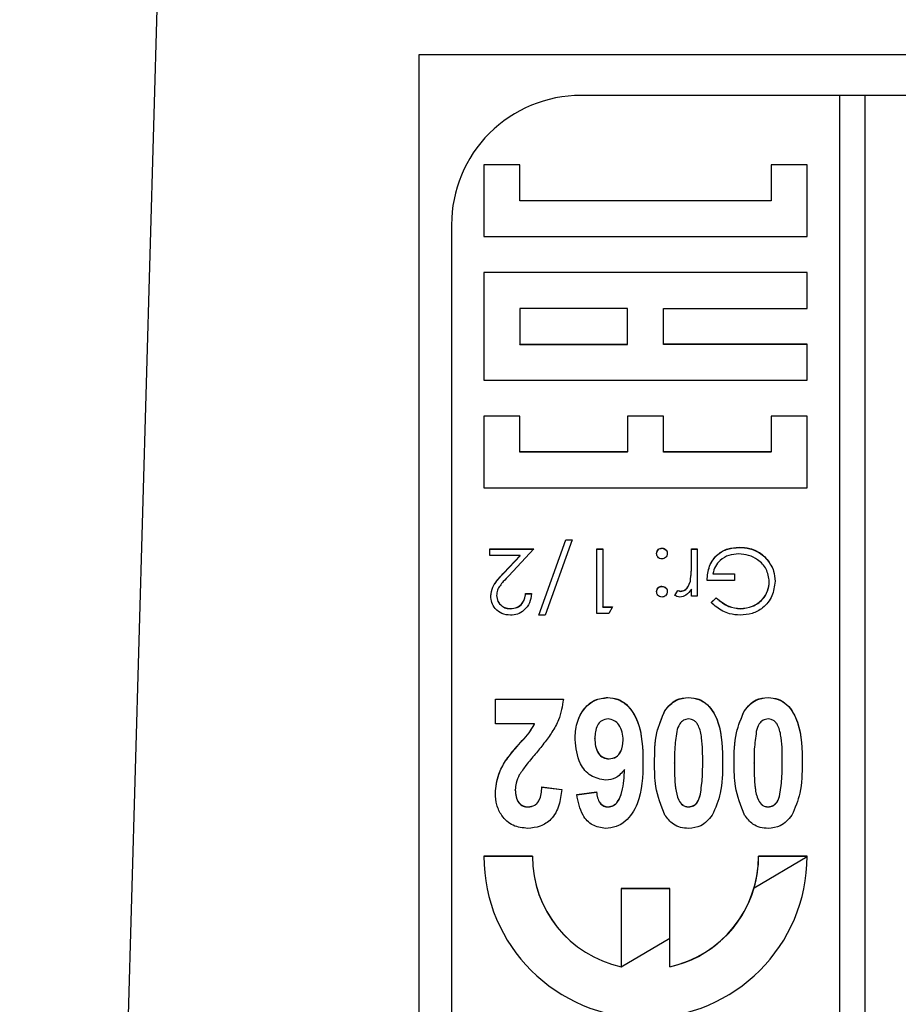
# Model space of a CAD drawing. Header units: millimetres. Extents: x 474 to 2164, y 77 to 1503.
# Tile 23 of 31: x 1011 to 1024, y 877 to 892. Entities that reach past the tile are written whole.
import ezdxf

# ---------------------------------------------------------------- set-up
doc = ezdxf.new("R2010")
doc.units = ezdxf.units.MM

msp = doc.modelspace()

# ---------------------------------------------------------------- linework, layer by layer
at = {"color": 7, "linetype": 'Continuous', "lineweight": 25}
for p, q in [((1010.669, 817.784), (1013.348, 911.547)), ((1016.848, 891.547), (1037.848, 891.547)), ((1016.848, 830.547), (1016.848, 891.547)), ((1023.348, 890.914), (1019.348, 890.914)), ((1023.348, 890.914), (1023.348, 830.938)), ((1023.748, 890.911), (1023.348, 890.911)), ((1023.748, 830.938), (1023.748, 890.914)), ((1035.348, 890.914), (1023.748, 890.914)), ((1018.404, 889.842), (1017.848, 889.842)), ((1017.848, 889.842), (1017.848, 888.731)), ((1018.404, 889.839), (1017.848, 889.839)), ((1018.404, 889.286), (1018.404, 889.842)), ((1022.848, 889.842), (1022.292, 889.842)), ((1022.292, 889.842), (1022.292, 889.286)), ((1022.848, 889.839), (1022.292, 889.839)), ((1022.848, 888.731), (1022.848, 889.842)), ((1022.292, 889.286), (1018.404, 889.286)), ((1018.404, 889.283), (1018.404, 889.286)), ((1022.292, 889.283), (1018.404, 889.283)), ((1022.292, 889.283), (1022.292, 889.286)), ((1017.348, 888.915), (1017.348, 832.938)), ((1017.848, 888.731), (1022.848, 888.731)), ((1022.848, 888.176), (1017.848, 888.176)), ((1017.848, 888.176), (1017.848, 886.51)), ((1022.848, 888.173), (1017.848, 888.173)), ((1022.848, 887.62), (1022.848, 888.176)), ((1020.07, 887.62), (1018.404, 887.62)), ((1018.404, 887.62), (1018.404, 887.065)), ((1020.07, 887.065), (1020.07, 887.62)), ((1020.626, 887.065), (1020.626, 887.62)), ((1020.626, 887.62), (1022.848, 887.62)), ((1018.404, 887.062), (1018.404, 887.065)), ((1018.404, 887.065), (1020.07, 887.065)), ((1018.404, 887.062), (1020.07, 887.062)), ((1020.07, 887.062), (1020.07, 887.065)), ((1022.848, 887.065), (1020.626, 887.065)), ((1020.626, 887.062), (1020.626, 887.065)), ((1022.848, 887.062), (1020.626, 887.062)), ((1022.848, 886.51), (1022.848, 887.065)), ((1017.848, 886.51), (1022.848, 886.51)), ((1018.404, 885.954), (1017.848, 885.954)), ((1017.848, 885.954), (1017.848, 884.844)), ((1018.404, 885.951), (1017.848, 885.951)), ((1018.404, 885.399), (1018.404, 885.954)), ((1020.626, 885.954), (1020.07, 885.954)), ((1020.07, 885.954), (1020.07, 885.399)), ((1020.626, 885.951), (1020.07, 885.951)), ((1020.626, 885.399), (1020.626, 885.954)), ((1022.848, 885.954), (1022.292, 885.954)), ((1022.292, 885.954), (1022.292, 885.399)), ((1022.848, 885.951), (1022.292, 885.951)), ((1022.848, 884.844), (1022.848, 885.954)), ((1020.07, 885.399), (1018.404, 885.399)), ((1018.404, 885.396), (1018.404, 885.399)), ((1020.07, 885.396), (1018.404, 885.396)), ((1020.07, 885.396), (1020.07, 885.399)), ((1022.292, 885.399), (1020.626, 885.399)), ((1020.626, 885.396), (1020.626, 885.399)), ((1022.292, 885.396), (1020.626, 885.396)), ((1022.292, 885.396), (1022.292, 885.399)), ((1017.848, 884.844), (1022.848, 884.844)), ((1018.699, 882.874), (1019.118, 884.041)), ((1018.7, 882.874), (1019.118, 884.038)), ((1019.212, 884.041), (1018.794, 882.874)), ((1019.118, 884.041), (1019.212, 884.041)), ((1019.118, 884.038), (1019.118, 884.041)), ((1019.118, 884.038), (1019.211, 884.038)), ((1017.943, 883.9), (1018.622, 883.9)), ((1017.943, 883.797), (1017.943, 883.9)), ((1017.943, 883.897), (1018.62, 883.897)), ((1018.408, 883.797), (1017.943, 883.797)), ((1018.158, 883.53), (1018.408, 883.797)), ((1018.622, 883.9), (1018.234, 883.486)), ((1018.408, 883.794), (1018.408, 883.797)), ((1019.597, 883.9), (1019.686, 883.9)), ((1019.597, 882.9), (1019.597, 883.9)), ((1019.597, 883.897), (1019.686, 883.897)), ((1019.686, 883.9), (1019.686, 883.003)), ((1020.603, 883.91), (1020.603, 883.912)), ((1021.058, 883.9), (1021.148, 883.9)), ((1021.058, 883.654), (1021.058, 883.9)), ((1021.058, 883.897), (1021.148, 883.897)), ((1021.148, 883.9), (1021.148, 883.169)), ((1021.797, 883.922), (1021.797, 883.925)), ((1018.158, 883.527), (1018.408, 883.794)), ((1021.058, 883.651), (1021.058, 883.654)), ((1022.23, 883.733), (1022.23, 883.736)), ((1018.158, 883.527), (1018.158, 883.53)), ((1021.392, 883.515), (1021.725, 883.515)), ((1021.392, 883.512), (1021.392, 883.515)), ((1021.392, 883.512), (1021.725, 883.512)), ((1021.725, 883.515), (1021.725, 883.413)), ((1021.042, 883.401), (1021.042, 883.403)), ((1021.725, 883.413), (1021.302, 883.413)), ((1022.263, 883.393), (1022.263, 883.395)), ((1018.494, 883.208), (1018.584, 883.208)), ((1018.494, 883.205), (1018.494, 883.208)), ((1018.494, 883.205), (1018.584, 883.205)), ((1020.603, 883.32), (1020.603, 883.323)), ((1020.802, 883.181), (1020.851, 883.259)), ((1020.802, 883.179), (1020.851, 883.256)), ((1020.851, 883.256), (1020.851, 883.259)), ((1020.897, 883.243), (1020.897, 883.246)), ((1021.058, 883.169), (1021.058, 883.277)), ((1018.045, 883.177), (1018.045, 883.18)), ((1021.148, 883.169), (1021.058, 883.169)), ((1021.366, 883.071), (1021.443, 883.144)), ((1021.366, 883.068), (1021.443, 883.141)), ((1021.443, 883.141), (1021.443, 883.144)), ((1018.262, 882.974), (1018.262, 882.977)), ((1019.782, 882.9), (1019.597, 882.9)), ((1019.686, 883.003), (1019.84, 883.003)), ((1019.686, 883), (1019.686, 883.003)), ((1019.686, 883), (1019.839, 883)), ((1019.84, 883.003), (1019.782, 882.9)), ((1021.818, 882.974), (1021.818, 882.977)), ((1018.794, 882.874), (1018.699, 882.874)), ((1018.027, 881.577), (1019.079, 881.577)), ((1018.027, 881.192), (1018.027, 881.577)), ((1018.027, 881.574), (1019.079, 881.574)), ((1019.764, 881.599), (1019.764, 881.602)), ((1021.015, 881.599), (1021.015, 881.602)), ((1022.245, 881.599), (1022.245, 881.602)), ((1020.648, 881.396), (1020.648, 881.399)), ((1021.879, 881.396), (1021.879, 881.399)), ((1018.632, 881.192), (1018.027, 881.192)), ((1018.632, 881.189), (1018.632, 881.192)), ((1019.566, 880.967), (1019.566, 880.97)), ((1020.002, 880.939), (1020.002, 880.941)), ((1018.184, 880.62), (1018.184, 880.623)), ((1019.785, 880.651), (1019.785, 880.654)), ((1020.025, 880.485), (1020.025, 880.488)), ((1020.797, 880.588), (1020.797, 880.591)), ((1021.233, 880.588), (1021.233, 880.591)), ((1022.027, 880.588), (1022.027, 880.591)), ((1022.463, 880.588), (1022.463, 880.591)), ((1018.335, 880.17), (1018.335, 880.173)), ((1018.745, 880.218), (1019.053, 880.181)), ((1018.745, 880.215), (1018.745, 880.218)), ((1018.745, 880.215), (1019.053, 880.178)), ((1019.284, 880.099), (1019.592, 880.141)), ((1019.592, 880.138), (1019.592, 880.141)), ((1019.284, 880.096), (1019.592, 880.138)), ((1021.198, 880.104), (1021.198, 880.107)), ((1022.428, 880.104), (1022.428, 880.107)), ((1018.535, 879.908), (1018.535, 879.911)), ((1019.771, 879.908), (1019.771, 879.911)), ((1021.015, 879.908), (1021.015, 879.911)), ((1022.245, 879.908), (1022.245, 879.911)), ((1018.598, 879.146), (1017.848, 879.146)), ((1018.598, 879.143), (1017.848, 879.143)), ((1018.598, 879.143), (1018.598, 879.146)), ((1022.029, 878.656), (1022.848, 879.143)), ((1022.848, 879.146), (1022.098, 879.146)), ((1022.098, 879.143), (1022.098, 879.146)), ((1022.848, 879.143), (1022.098, 879.143)), ((1020.723, 878.646), (1019.973, 878.646)), ((1019.973, 878.646), (1019.973, 877.437)), ((1020.723, 878.643), (1019.973, 878.643)), ((1020.723, 877.437), (1020.723, 878.646)), ((1019.973, 877.435), (1020.723, 877.88)), ((1019.973, 877.435), (1019.973, 877.437)), ((1020.723, 877.435), (1020.723, 877.437))]:
    msp.add_line(p, q, dxfattribs=at)
for centre, radius, start, end in [((1019.348, 888.914), 2, 89.9883, 179.9883), ((1020.348, 879.147), 2.5, 180.0188, 359.9812), ((1020.347, 879.146), 1.749, 180.0084, 257.6408), ((1020.347, 879.144), 1.749, 180.0084, 257.6408), ((1020.348, 879.146), 1.749, 282.3592, 359.9916), ((1020.349, 879.143), 1.749, 343.835, 359.9999), ((1020.348, 879.144), 1.75, 282.3627, 343.8289)]:
    msp.add_arc(centre, radius, start, end, dxfattribs=at)
for points, knots in [([(1020.52, 883.829), (1020.521, 883.841), (1020.524, 883.866), (1020.547, 883.893), (1020.574, 883.91), (1020.593, 883.912), (1020.603, 883.912)], [0, 0, 0, 0, 0.279515, 0.559486, 0.779684, 1, 1, 1, 1]), ([(1020.52, 883.826), (1020.521, 883.839), (1020.524, 883.863), (1020.547, 883.89), (1020.574, 883.907), (1020.593, 883.909), (1020.603, 883.91)], [0, 0, 0, 0, 0.279515, 0.559486, 0.779684, 1, 1, 1, 1]), ([(1020.603, 883.746), (1020.591, 883.747), (1020.566, 883.75), (1020.539, 883.773), (1020.522, 883.8), (1020.521, 883.819), (1020.52, 883.829)], [0, 0, 0, 0, 0.279602, 0.559212, 0.779475, 1, 1, 1, 1]), ([(1020.603, 883.912), (1020.615, 883.911), (1020.64, 883.908), (1020.667, 883.885), (1020.684, 883.858), (1020.686, 883.839), (1020.686, 883.829)], [0, 0, 0, 0, 0.279628, 0.559268, 0.779583, 1, 1, 1, 1]), ([(1020.603, 883.91), (1020.615, 883.908), (1020.64, 883.905), (1020.667, 883.882), (1020.684, 883.855), (1020.686, 883.836), (1020.686, 883.826)], [0, 0, 0, 0, 0.279628, 0.559268, 0.779583, 1, 1, 1, 1]), ([(1020.686, 883.829), (1020.685, 883.817), (1020.682, 883.792), (1020.659, 883.765), (1020.632, 883.748), (1020.613, 883.747), (1020.603, 883.746)], [0, 0, 0, 0, 0.279576, 0.559284, 0.779552, 1, 1, 1, 1]), ([(1021.302, 883.413), (1021.308, 883.488), (1021.32, 883.639), (1021.447, 883.817), (1021.62, 883.913), (1021.738, 883.921), (1021.797, 883.925)], [0, 0, 0, 0, 0.280351, 0.559367, 0.779371, 1, 1, 1, 1]), ([(1021.302, 883.41), (1021.308, 883.485), (1021.32, 883.636), (1021.447, 883.814), (1021.62, 883.91), (1021.738, 883.918), (1021.797, 883.922)], [0, 0, 0, 0, 0.280351, 0.559367, 0.779371, 1, 1, 1, 1]), ([(1021.789, 883.823), (1021.738, 883.819), (1021.635, 883.811), (1021.508, 883.736), (1021.42, 883.634), (1021.401, 883.555), (1021.392, 883.515)], [0, 0, 0, 0, 0.280258, 0.55994, 0.779939, 1, 1, 1, 1]), ([(1022.263, 883.395), (1022.253, 883.461), (1022.232, 883.594), (1022.1, 883.733), (1021.946, 883.81), (1021.842, 883.819), (1021.789, 883.823)], [0, 0, 0, 0, 0.279051, 0.558582, 0.779235, 1, 1, 1, 1]), ([(1021.797, 883.925), (1021.853, 883.922), (1021.944, 883.917), (1022.064, 883.872), (1022.157, 883.815), (1022.206, 883.762), (1022.23, 883.736)], [0, 0, 0, 0, 0.339789, 0.559872, 0.779908, 1, 1, 1, 1]), ([(1021.797, 883.922), (1021.853, 883.919), (1021.944, 883.914), (1022.064, 883.869), (1022.157, 883.812), (1022.206, 883.76), (1022.23, 883.733)], [0, 0, 0, 0, 0.339789, 0.559872, 0.779908, 1, 1, 1, 1]), ([(1021.042, 883.403), (1021.048, 883.45), (1021.059, 883.533), (1021.058, 883.617), (1021.058, 883.654)], [0, 0, 0, 0, 0.559637, 1, 1, 1, 1]), ([(1021.042, 883.401), (1021.048, 883.447), (1021.059, 883.53), (1021.058, 883.614), (1021.058, 883.651)], [0, 0, 0, 0, 0.559637, 1, 1, 1, 1]), ([(1022.23, 883.736), (1022.27, 883.679), (1022.341, 883.577), (1022.349, 883.454), (1022.353, 883.399)], [0, 0, 0, 0, 0.5593165, 1, 1, 1, 1]), ([(1022.23, 883.733), (1022.27, 883.676), (1022.341, 883.574), (1022.349, 883.451), (1022.353, 883.397)], [0, 0, 0, 0, 0.5593165, 1, 1, 1, 1]), ([(1017.956, 883.172), (1017.962, 883.22), (1017.972, 883.299), (1018.036, 883.39), (1018.095, 883.462), (1018.137, 883.507), (1018.158, 883.53)], [0, 0, 0, 0, 0.338375, 0.558753, 0.77936, 1, 1, 1, 1]), ([(1017.956, 883.169), (1017.962, 883.217), (1017.972, 883.296), (1018.036, 883.387), (1018.095, 883.459), (1018.137, 883.505), (1018.158, 883.527)], [0, 0, 0, 0, 0.338375, 0.558753, 0.77936, 1, 1, 1, 1]), ([(1018.234, 883.486), (1018.206, 883.455), (1018.158, 883.405), (1018.097, 883.332), (1018.053, 883.261), (1018.048, 883.207), (1018.045, 883.18)], [0, 0, 0, 0, 0.340542, 0.56085, 0.780599, 1, 1, 1, 1]), ([(1020.897, 883.246), (1020.918, 883.251), (1020.961, 883.26), (1021.015, 883.319), (1021.032, 883.371), (1021.042, 883.403)], [0, 0, 0, 0, 0.278435, 0.558783, 1, 1, 1, 1]), ([(1020.897, 883.243), (1020.918, 883.248), (1020.961, 883.257), (1021.015, 883.316), (1021.032, 883.368), (1021.042, 883.401)], [0, 0, 0, 0, 0.2784354, 0.5587827, 1, 1, 1, 1]), ([(1022.353, 883.399), (1022.343, 883.321), (1022.324, 883.164), (1022.18, 882.989), (1022, 882.889), (1021.877, 882.879), (1021.815, 882.874)], [0, 0, 0, 0, 0.2795847, 0.5590752, 0.7794152, 1, 1, 1, 1]), ([(1021.818, 882.977), (1021.881, 882.985), (1022.008, 883), (1022.156, 883.107), (1022.247, 883.246), (1022.258, 883.346), (1022.263, 883.395)], [0, 0, 0, 0, 0.279854, 0.559567, 0.779843, 1, 1, 1, 1]), ([(1021.818, 882.974), (1021.881, 882.982), (1022.008, 882.997), (1022.156, 883.104), (1022.247, 883.243), (1022.258, 883.343), (1022.263, 883.393)], [0, 0, 0, 0, 0.2798542, 0.5595672, 0.7798434, 1, 1, 1, 1]), ([(1018.584, 883.208), (1018.578, 883.159), (1018.566, 883.062), (1018.481, 882.951), (1018.372, 882.884), (1018.296, 882.878), (1018.258, 882.874)], [0, 0, 0, 0, 0.280029, 0.559515, 0.779668, 1, 1, 1, 1]), ([(1018.262, 882.977), (1018.296, 882.98), (1018.365, 882.987), (1018.442, 883.05), (1018.483, 883.128), (1018.491, 883.181), (1018.494, 883.208)], [0, 0, 0, 0, 0.279693, 0.55878, 0.779138, 1, 1, 1, 1]), ([(1018.262, 882.974), (1018.296, 882.978), (1018.365, 882.985), (1018.442, 883.047), (1018.483, 883.125), (1018.491, 883.178), (1018.494, 883.205)], [0, 0, 0, 0, 0.279693, 0.55878, 0.779138, 1, 1, 1, 1]), ([(1020.52, 883.24), (1020.521, 883.252), (1020.524, 883.277), (1020.547, 883.304), (1020.574, 883.321), (1020.593, 883.322), (1020.603, 883.323)], [0, 0, 0, 0, 0.279517, 0.559326, 0.779544, 1, 1, 1, 1]), ([(1020.52, 883.237), (1020.521, 883.249), (1020.524, 883.274), (1020.547, 883.301), (1020.574, 883.318), (1020.593, 883.319), (1020.603, 883.32)], [0, 0, 0, 0, 0.279517, 0.559326, 0.779544, 1, 1, 1, 1]), ([(1020.603, 883.156), (1020.591, 883.158), (1020.566, 883.161), (1020.539, 883.183), (1020.522, 883.211), (1020.521, 883.23), (1020.52, 883.24)], [0, 0, 0, 0, 0.279602, 0.559212, 0.779475, 1, 1, 1, 1]), ([(1020.603, 883.323), (1020.615, 883.322), (1020.64, 883.319), (1020.667, 883.296), (1020.684, 883.269), (1020.686, 883.249), (1020.686, 883.24)], [0, 0, 0, 0, 0.279647, 0.559299, 0.779615, 1, 1, 1, 1]), ([(1020.603, 883.32), (1020.615, 883.319), (1020.64, 883.316), (1020.667, 883.293), (1020.684, 883.266), (1020.686, 883.246), (1020.686, 883.237)], [0, 0, 0, 0, 0.279647, 0.559299, 0.779615, 1, 1, 1, 1]), ([(1020.686, 883.24), (1020.685, 883.227), (1020.682, 883.203), (1020.659, 883.176), (1020.632, 883.159), (1020.613, 883.157), (1020.603, 883.156)], [0, 0, 0, 0, 0.279539, 0.559327, 0.779689, 1, 1, 1, 1]), ([(1020.851, 883.259), (1020.859, 883.255), (1020.874, 883.248), (1020.89, 883.247), (1020.897, 883.246)], [0, 0, 0, 0, 0.560396, 1, 1, 1, 1]), ([(1020.851, 883.256), (1020.859, 883.252), (1020.874, 883.246), (1020.89, 883.244), (1020.897, 883.243)], [0, 0, 0, 0, 0.560396, 1, 1, 1, 1]), ([(1021.058, 883.277), (1021.033, 883.242), (1020.998, 883.194), (1020.929, 883.161), (1020.896, 883.158), (1020.88, 883.156)], [0, 0, 0, 0, 0.558841, 0.779474, 1, 1, 1, 1]), ([(1018.258, 882.874), (1018.213, 882.879), (1018.124, 882.887), (1018.025, 882.968), (1017.965, 883.067), (1017.959, 883.137), (1017.956, 883.172)], [0, 0, 0, 0, 0.279891, 0.559188, 0.779573, 1, 1, 1, 1]), ([(1018.045, 883.18), (1018.05, 883.149), (1018.058, 883.087), (1018.119, 883.021), (1018.189, 882.982), (1018.238, 882.979), (1018.262, 882.977)], [0, 0, 0, 0, 0.279126, 0.558978, 0.77935, 1, 1, 1, 1]), ([(1018.045, 883.177), (1018.05, 883.146), (1018.058, 883.084), (1018.119, 883.018), (1018.189, 882.98), (1018.238, 882.976), (1018.262, 882.974)], [0, 0, 0, 0, 0.279126, 0.558978, 0.77935, 1, 1, 1, 1]), ([(1020.88, 883.156), (1020.864, 883.158), (1020.837, 883.161), (1020.812, 883.175), (1020.802, 883.181)], [0, 0, 0, 0, 0.559243, 1, 1, 1, 1]), ([(1021.815, 882.874), (1021.758, 882.879), (1021.664, 882.886), (1021.542, 882.936), (1021.447, 882.995), (1021.393, 883.046), (1021.366, 883.071)], [0, 0, 0, 0, 0.339527, 0.559586, 0.779731, 1, 1, 1, 1]), ([(1021.443, 883.144), (1021.505, 883.093), (1021.615, 883.002), (1021.756, 882.984), (1021.818, 882.977)], [0, 0, 0, 0, 0.5598098, 1, 1, 1, 1]), ([(1021.443, 883.141), (1021.505, 883.09), (1021.615, 882.999), (1021.756, 882.982), (1021.818, 882.974)], [0, 0, 0, 0, 0.5598098, 1, 1, 1, 1]), ([(1019.079, 881.577), (1019.061, 881.467), (1019.031, 881.287), (1018.905, 881.065), (1018.78, 880.891), (1018.688, 880.782), (1018.643, 880.727)], [0, 0, 0, 0, 0.33935, 0.559373, 0.779669, 1, 1, 1, 1]), ([(1019.258, 880.95), (1019.263, 881.037), (1019.273, 881.21), (1019.384, 881.429), (1019.559, 881.579), (1019.696, 881.595), (1019.764, 881.602)], [0, 0, 0, 0, 0.280898, 0.560626, 0.780338, 1, 1, 1, 1]), ([(1019.258, 880.947), (1019.263, 881.034), (1019.273, 881.207), (1019.384, 881.426), (1019.559, 881.576), (1019.696, 881.592), (1019.764, 881.599)], [0, 0, 0, 0, 0.280898, 0.560626, 0.780338, 1, 1, 1, 1]), ([(1019.764, 881.602), (1019.817, 881.597), (1019.923, 881.587), (1020.103, 881.467), (1020.299, 881.139), (1020.305, 880.818), (1020.309, 880.604)], [0, 0, 0, 0, 0.125109, 0.250273, 0.499351, 1, 1, 1, 1]), ([(1019.764, 881.599), (1019.817, 881.594), (1019.923, 881.584), (1020.103, 881.464), (1020.299, 881.136), (1020.305, 880.815), (1020.309, 880.601)], [0, 0, 0, 0, 0.125109, 0.250273, 0.499351, 1, 1, 1, 1]), ([(1020.648, 881.399), (1020.702, 881.464), (1020.8, 881.581), (1020.949, 881.596), (1021.015, 881.602)], [0, 0, 0, 0, 0.558803, 1, 1, 1, 1]), ([(1020.648, 881.396), (1020.702, 881.461), (1020.8, 881.578), (1020.949, 881.593), (1021.015, 881.599)], [0, 0, 0, 0, 0.558803, 1, 1, 1, 1]), ([(1021.015, 881.602), (1021.068, 881.597), (1021.175, 881.587), (1021.357, 881.465), (1021.537, 881.123), (1021.539, 880.802), (1021.54, 880.587)], [0, 0, 0, 0, 0.12513, 0.250188, 0.498801, 1, 1, 1, 1]), ([(1021.015, 881.599), (1021.068, 881.594), (1021.175, 881.584), (1021.357, 881.462), (1021.537, 881.12), (1021.539, 880.799), (1021.54, 880.584)], [0, 0, 0, 0, 0.12513, 0.250188, 0.498801, 1, 1, 1, 1]), ([(1021.879, 881.399), (1021.933, 881.464), (1022.03, 881.581), (1022.18, 881.596), (1022.245, 881.602)], [0, 0, 0, 0, 0.558803, 1, 1, 1, 1]), ([(1021.879, 881.396), (1021.933, 881.461), (1022.03, 881.578), (1022.18, 881.593), (1022.245, 881.599)], [0, 0, 0, 0, 0.558803, 1, 1, 1, 1]), ([(1022.245, 881.602), (1022.299, 881.597), (1022.406, 881.587), (1022.587, 881.465), (1022.768, 881.123), (1022.77, 880.802), (1022.771, 880.587)], [0, 0, 0, 0, 0.12513, 0.250188, 0.498801, 1, 1, 1, 1]), ([(1022.245, 881.599), (1022.299, 881.594), (1022.406, 881.584), (1022.587, 881.462), (1022.768, 881.12), (1022.77, 880.799), (1022.771, 880.584)], [0, 0, 0, 0, 0.12513, 0.250188, 0.498801, 1, 1, 1, 1]), ([(1020.489, 880.591), (1020.49, 880.748), (1020.491, 881.029), (1020.6, 881.286), (1020.648, 881.399)], [0, 0, 0, 0, 0.561137, 1, 1, 1, 1]), ([(1020.489, 880.588), (1020.49, 880.745), (1020.491, 881.026), (1020.6, 881.283), (1020.648, 881.396)], [0, 0, 0, 0, 0.561137, 1, 1, 1, 1]), ([(1021.72, 880.591), (1021.72, 880.748), (1021.722, 881.029), (1021.831, 881.286), (1021.879, 881.399)], [0, 0, 0, 0, 0.561137, 1, 1, 1, 1]), ([(1021.72, 880.588), (1021.72, 880.745), (1021.722, 881.026), (1021.831, 881.283), (1021.879, 881.396)], [0, 0, 0, 0, 0.561137, 1, 1, 1, 1]), ([(1019.77, 881.269), (1019.736, 881.264), (1019.667, 881.253), (1019.573, 881.143), (1019.569, 881.039), (1019.566, 880.97)], [0, 0, 0, 0, 0.249702, 0.499814, 1, 1, 1, 1]), ([(1020.002, 880.941), (1020, 880.983), (1019.996, 881.067), (1019.947, 881.174), (1019.868, 881.252), (1019.802, 881.263), (1019.77, 881.269)], [0, 0, 0, 0, 0.2809977, 0.5606461, 0.7809145, 1, 1, 1, 1]), ([(1021.015, 881.269), (1020.987, 881.265), (1020.933, 881.257), (1020.861, 881.183), (1020.843, 881.115), (1020.832, 881.073)], [0, 0, 0, 0, 0.279177, 0.558619, 1, 1, 1, 1]), ([(1021.233, 880.591), (1021.233, 880.72), (1021.234, 880.914), (1021.19, 881.123), (1021.143, 881.208), (1021.107, 881.242), (1021.063, 881.265), (1021.031, 881.268), (1021.015, 881.269)], [0, 0, 0, 0, 0.50053, 0.75007, 0.812672, 0.875017, 0.937485, 1, 1, 1, 1]), ([(1022.245, 881.269), (1022.218, 881.265), (1022.163, 881.257), (1022.091, 881.183), (1022.073, 881.115), (1022.062, 881.073)], [0, 0, 0, 0, 0.279177, 0.558619, 1, 1, 1, 1]), ([(1022.463, 880.591), (1022.464, 880.72), (1022.464, 880.914), (1022.421, 881.123), (1022.374, 881.208), (1022.338, 881.242), (1022.294, 881.265), (1022.262, 881.268), (1022.245, 881.269)], [0, 0, 0, 0, 0.5005297, 0.7500702, 0.8126725, 0.8750171, 0.9374846, 1, 1, 1, 1]), ([(1018.184, 880.623), (1018.234, 880.688), (1018.315, 880.797), (1018.443, 880.936), (1018.552, 881.053), (1018.605, 881.146), (1018.632, 881.192)], [0, 0, 0, 0, 0.339945, 0.56012, 0.780287, 1, 1, 1, 1]), ([(1018.184, 880.62), (1018.234, 880.686), (1018.315, 880.794), (1018.443, 880.933), (1018.552, 881.05), (1018.605, 881.143), (1018.632, 881.189)], [0, 0, 0, 0, 0.339945, 0.56012, 0.780287, 1, 1, 1, 1]), ([(1020.832, 881.073), (1020.819, 880.983), (1020.796, 880.823), (1020.797, 880.662), (1020.797, 880.591)], [0, 0, 0, 0, 0.559708, 1, 1, 1, 1]), ([(1022.062, 881.073), (1022.05, 880.983), (1022.027, 880.823), (1022.027, 880.662), (1022.027, 880.591)], [0, 0, 0, 0, 0.5597085, 1, 1, 1, 1]), ([(1019.735, 880.321), (1019.653, 880.337), (1019.49, 880.369), (1019.295, 880.611), (1019.272, 880.822), (1019.258, 880.95)], [0, 0, 0, 0, 0.278667, 0.559714, 1, 1, 1, 1]), ([(1019.566, 880.97), (1019.567, 880.929), (1019.57, 880.849), (1019.61, 880.741), (1019.69, 880.667), (1019.754, 880.658), (1019.785, 880.654)], [0, 0, 0, 0, 0.281199, 0.560681, 0.780502, 1, 1, 1, 1]), ([(1019.566, 880.967), (1019.567, 880.927), (1019.57, 880.846), (1019.61, 880.738), (1019.69, 880.664), (1019.754, 880.655), (1019.785, 880.651)], [0, 0, 0, 0, 0.281199, 0.560681, 0.780502, 1, 1, 1, 1]), ([(1019.785, 880.654), (1019.823, 880.66), (1019.899, 880.673), (1019.991, 880.784), (1019.998, 880.882), (1020.002, 880.941)], [0, 0, 0, 0, 0.279132, 0.559241, 1, 1, 1, 1]), ([(1019.785, 880.651), (1019.823, 880.657), (1019.899, 880.67), (1019.991, 880.781), (1019.998, 880.879), (1020.002, 880.939)], [0, 0, 0, 0, 0.279132, 0.559241, 1, 1, 1, 1]), ([(1018.027, 880.121), (1018.037, 880.221), (1018.054, 880.4), (1018.144, 880.554), (1018.184, 880.623)], [0, 0, 0, 0, 0.559099, 1, 1, 1, 1]), ([(1018.027, 880.118), (1018.037, 880.218), (1018.054, 880.397), (1018.144, 880.552), (1018.184, 880.62)], [0, 0, 0, 0, 0.559099, 1, 1, 1, 1]), ([(1018.643, 880.727), (1018.594, 880.669), (1018.506, 880.566), (1018.43, 880.453), (1018.396, 880.404)], [0, 0, 0, 0, 0.560211, 1, 1, 1, 1]), ([(1020.309, 880.604), (1020.305, 880.381), (1020.298, 880.049), (1020.088, 879.71), (1019.897, 879.593), (1019.787, 879.583), (1019.732, 879.577)], [0, 0, 0, 0, 0.500588, 0.749619, 0.874794, 1, 1, 1, 1]), ([(1020.025, 880.488), (1019.982, 880.436), (1019.905, 880.344), (1019.787, 880.328), (1019.735, 880.321)], [0, 0, 0, 0, 0.560019, 1, 1, 1, 1]), ([(1019.771, 879.911), (1019.8, 879.915), (1019.857, 879.925), (1019.941, 880.01), (1020.01, 880.201), (1020.019, 880.373), (1020.025, 880.488)], [0, 0, 0, 0, 0.124187, 0.249061, 0.498254, 1, 1, 1, 1]), ([(1019.771, 879.908), (1019.8, 879.912), (1019.857, 879.922), (1019.941, 880.007), (1020.01, 880.199), (1020.019, 880.37), (1020.025, 880.485)], [0, 0, 0, 0, 0.124187, 0.249061, 0.498254, 1, 1, 1, 1]), ([(1020.647, 879.783), (1020.591, 879.928), (1020.49, 880.189), (1020.489, 880.468), (1020.489, 880.591)], [0, 0, 0, 0, 0.558267, 1, 1, 1, 1]), ([(1020.797, 880.591), (1020.797, 880.461), (1020.798, 880.267), (1020.84, 880.042), (1020.907, 879.945), (1020.966, 879.915), (1020.998, 879.912), (1021.015, 879.911)], [0, 0, 0, 0, 0.501059, 0.75088, 0.874945, 0.937481, 1, 1, 1, 1]), ([(1020.797, 880.588), (1020.797, 880.458), (1020.798, 880.264), (1020.84, 880.039), (1020.907, 879.942), (1020.966, 879.912), (1020.998, 879.909), (1021.015, 879.908)], [0, 0, 0, 0, 0.501059, 0.75088, 0.874945, 0.937481, 1, 1, 1, 1]), ([(1021.198, 880.107), (1021.21, 880.197), (1021.233, 880.357), (1021.233, 880.519), (1021.233, 880.591)], [0, 0, 0, 0, 0.5597115, 1, 1, 1, 1]), ([(1021.198, 880.104), (1021.21, 880.194), (1021.233, 880.354), (1021.233, 880.516), (1021.233, 880.588)], [0, 0, 0, 0, 0.559712, 1, 1, 1, 1]), ([(1021.54, 880.587), (1021.539, 880.43), (1021.538, 880.15), (1021.429, 879.893), (1021.381, 879.78)], [0, 0, 0, 0, 0.561126, 1, 1, 1, 1]), ([(1021.878, 879.783), (1021.821, 879.928), (1021.721, 880.189), (1021.72, 880.468), (1021.72, 880.591)], [0, 0, 0, 0, 0.558267, 1, 1, 1, 1]), ([(1022.027, 880.591), (1022.028, 880.461), (1022.029, 880.267), (1022.071, 880.042), (1022.138, 879.945), (1022.197, 879.915), (1022.229, 879.912), (1022.245, 879.911)], [0, 0, 0, 0, 0.501059, 0.75088, 0.874945, 0.937481, 1, 1, 1, 1]), ([(1022.027, 880.588), (1022.028, 880.458), (1022.029, 880.264), (1022.071, 880.039), (1022.138, 879.942), (1022.197, 879.912), (1022.229, 879.909), (1022.245, 879.908)], [0, 0, 0, 0, 0.501059, 0.75088, 0.874945, 0.937481, 1, 1, 1, 1]), ([(1022.428, 880.107), (1022.441, 880.197), (1022.464, 880.357), (1022.463, 880.519), (1022.463, 880.591)], [0, 0, 0, 0, 0.5597115, 1, 1, 1, 1]), ([(1022.428, 880.104), (1022.441, 880.194), (1022.464, 880.354), (1022.463, 880.516), (1022.463, 880.588)], [0, 0, 0, 0, 0.559712, 1, 1, 1, 1]), ([(1022.771, 880.587), (1022.77, 880.43), (1022.769, 880.15), (1022.66, 879.893), (1022.612, 879.78)], [0, 0, 0, 0, 0.561126, 1, 1, 1, 1]), ([(1018.396, 880.404), (1018.377, 880.363), (1018.343, 880.289), (1018.338, 880.208), (1018.335, 880.173)], [0, 0, 0, 0, 0.559914, 1, 1, 1, 1]), ([(1018.335, 880.173), (1018.337, 880.138), (1018.34, 880.069), (1018.38, 879.977), (1018.452, 879.918), (1018.507, 879.913), (1018.535, 879.911)], [0, 0, 0, 0, 0.2808845, 0.5604963, 0.7799174, 1, 1, 1, 1]), ([(1018.335, 880.17), (1018.337, 880.135), (1018.34, 880.066), (1018.38, 879.974), (1018.452, 879.915), (1018.507, 879.91), (1018.535, 879.908)], [0, 0, 0, 0, 0.2808845, 0.5604963, 0.7799174, 1, 1, 1, 1]), ([(1019.053, 880.181), (1019.043, 880.097), (1019.023, 879.932), (1018.912, 879.719), (1018.725, 879.596), (1018.594, 879.584), (1018.528, 879.577)], [0, 0, 0, 0, 0.281105, 0.560182, 0.779967, 1, 1, 1, 1]), ([(1018.535, 879.911), (1018.57, 879.915), (1018.623, 879.923), (1018.676, 879.97), (1018.733, 880.058), (1018.74, 880.147), (1018.745, 880.218)], [0, 0, 0, 0, 0.248696, 0.374368, 0.499925, 1, 1, 1, 1]), ([(1018.535, 879.908), (1018.57, 879.913), (1018.623, 879.92), (1018.676, 879.967), (1018.733, 880.056), (1018.74, 880.144), (1018.745, 880.215)], [0, 0, 0, 0, 0.248696, 0.374368, 0.499925, 1, 1, 1, 1]), ([(1019.592, 880.141), (1019.595, 880.111), (1019.603, 880.051), (1019.637, 879.972), (1019.699, 879.919), (1019.747, 879.913), (1019.771, 879.911)], [0, 0, 0, 0, 0.281004, 0.560864, 0.780418, 1, 1, 1, 1]), ([(1018.528, 879.577), (1018.45, 879.585), (1018.293, 879.6), (1018.126, 879.756), (1018.039, 879.938), (1018.031, 880.06), (1018.027, 880.121)], [0, 0, 0, 0, 0.279686, 0.558598, 0.779111, 1, 1, 1, 1]), ([(1019.732, 879.577), (1019.661, 879.588), (1019.518, 879.608), (1019.34, 879.81), (1019.305, 879.989), (1019.284, 880.099)], [0, 0, 0, 0, 0.279169, 0.559101, 1, 1, 1, 1]), ([(1019.592, 880.138), (1019.595, 880.108), (1019.603, 880.048), (1019.637, 879.969), (1019.699, 879.916), (1019.747, 879.91), (1019.771, 879.908)], [0, 0, 0, 0, 0.281004, 0.560864, 0.780418, 1, 1, 1, 1]), ([(1021.015, 879.911), (1021.042, 879.915), (1021.097, 879.923), (1021.169, 879.997), (1021.187, 880.065), (1021.198, 880.107)], [0, 0, 0, 0, 0.279177, 0.558619, 1, 1, 1, 1]), ([(1021.015, 879.908), (1021.042, 879.912), (1021.097, 879.92), (1021.169, 879.994), (1021.187, 880.062), (1021.198, 880.104)], [0, 0, 0, 0, 0.279177, 0.558619, 1, 1, 1, 1]), ([(1022.245, 879.911), (1022.273, 879.915), (1022.327, 879.923), (1022.399, 879.997), (1022.417, 880.065), (1022.428, 880.107)], [0, 0, 0, 0, 0.279177, 0.558619, 1, 1, 1, 1]), ([(1022.245, 879.908), (1022.273, 879.912), (1022.327, 879.92), (1022.399, 879.994), (1022.417, 880.062), (1022.428, 880.104)], [0, 0, 0, 0, 0.279177, 0.558619, 1, 1, 1, 1]), ([(1021.015, 879.577), (1020.973, 879.58), (1020.891, 879.586), (1020.753, 879.647), (1020.687, 879.732), (1020.647, 879.783)], [0, 0, 0, 0, 0.280581, 0.560896, 1, 1, 1, 1]), ([(1021.381, 879.78), (1021.327, 879.715), (1021.23, 879.599), (1021.08, 879.584), (1021.015, 879.577)], [0, 0, 0, 0, 0.558803, 1, 1, 1, 1]), ([(1022.245, 879.577), (1022.204, 879.58), (1022.122, 879.586), (1021.984, 879.647), (1021.918, 879.732), (1021.878, 879.783)], [0, 0, 0, 0, 0.280581, 0.560896, 1, 1, 1, 1]), ([(1022.612, 879.78), (1022.558, 879.715), (1022.46, 879.599), (1022.311, 879.584), (1022.245, 879.577)], [0, 0, 0, 0, 0.5588026, 1, 1, 1, 1])]:
    msp.add_open_spline(points, degree=3, knots=knots, dxfattribs=at)

doc.saveas('drawing.dxf')
